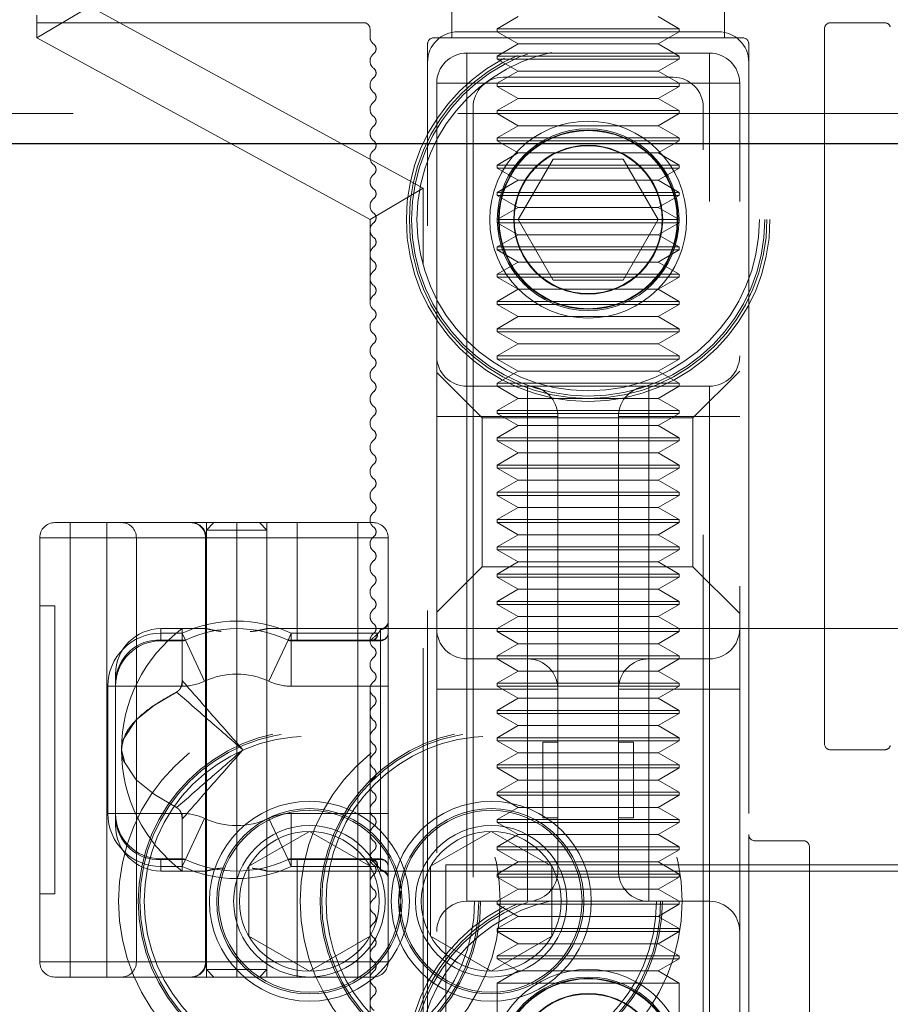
# Model space of a CAD drawing. Header units: millimetres. Extents: x 8 to 290, y 2 to 202.
# Tile 161 of 189: x 193.72 to 195.16, y 174.22 to 175.84. Entities that reach past the tile are written whole.
import ezdxf

# ---------------------------------------------------------------- set-up
doc = ezdxf.new("R2010")
doc.units = ezdxf.units.MM
doc.linetypes.add('HIDDEN', pattern=[1.905, 1.27, -0.635])

msp = doc.modelspace()

# ---------------------------------------------------------------- linework, layer by layer
at = {"color": 7, "linetype": 'HIDDEN', "lineweight": 18}
for p, q in [((194.43247, 176.01084), (194.43247, 175.81084)), ((194.88247, 175.81084), (194.88247, 176.01084)), ((193.74747, 175.81084), (193.83497, 175.86278)), ((194.38497, 175.56278), (193.83497, 175.86278)), ((193.74747, 175.83584), (193.74747, 175.84834)), ((194.54211, 175.84584), (194.50747, 175.82584)), ((194.80747, 175.82584), (194.77283, 175.84584)), ((193.74747, 175.83584), (193.74747, 175.81084)), ((194.28747, 175.83584), (193.74747, 175.83584)), ((194.29747, 175.81255), (194.29747, 175.82584)), ((194.80747, 175.82584), (194.50747, 175.82584)), ((194.50747, 175.82584), (194.50747, 175.82084)), ((194.80747, 175.82084), (194.80747, 175.82584)), ((195.04747, 175.82584), (195.04747, 174.64584)), ((195.14645, 175.83584), (195.05747, 175.83584)), ((193.74747, 175.81084), (194.29747, 175.51084)), ((194.40247, 175.81084), (194.91247, 175.81084)), ((194.44247, 175.82084), (194.50747, 175.82084)), ((194.80747, 175.82084), (194.50747, 175.82084)), ((194.50747, 175.82084), (194.54211, 175.80084)), ((194.77283, 175.80084), (194.80747, 175.82084)), ((194.80747, 175.82084), (194.87247, 175.82084)), ((194.39247, 173.59584), (194.39247, 175.80084)), ((194.54211, 175.80084), (194.50747, 175.78084)), ((194.77283, 175.80084), (194.54211, 175.80084)), ((194.80747, 175.78084), (194.77283, 175.80084)), ((194.92247, 175.80084), (194.92247, 174.49584)), ((194.85747, 175.78584), (194.45747, 175.78584)), ((194.45747, 175.78584), (194.45747, 175.73584)), ((194.45747, 175.73584), (194.45747, 175.78584)), ((194.80747, 175.78084), (194.50747, 175.78084)), ((194.50747, 175.78084), (194.50747, 175.77584)), ((194.80747, 175.77584), (194.80747, 175.78084)), ((194.85747, 175.73584), (194.85747, 175.78584)), ((194.85747, 175.78584), (194.85747, 175.73584)), ((194.80747, 175.77584), (194.50747, 175.77584)), ((194.50747, 175.77584), (194.54211, 175.75584)), ((194.77283, 175.75584), (194.80747, 175.77584)), ((194.54211, 175.75584), (194.50747, 175.73584)), ((194.79747, 175.74584), (194.51747, 175.74584)), ((194.77283, 175.75584), (194.54211, 175.75584)), ((194.80747, 175.73584), (194.77283, 175.75584)), ((194.45747, 175.73584), (194.40747, 175.73584)), ((194.40747, 175.73584), (194.40747, 173.63584)), ((194.40747, 175.73584), (194.45747, 175.73584)), ((194.45747, 175.73584), (194.45747, 173.63584)), ((194.85747, 175.73584), (194.45747, 175.73584)), ((194.80747, 175.73584), (194.50747, 175.73584)), ((194.50747, 175.73584), (194.50747, 175.73084)), ((194.80747, 175.73084), (194.50747, 175.73084)), ((194.50747, 175.73084), (194.54211, 175.71084)), ((194.77283, 175.71084), (194.80747, 175.73084)), ((194.80747, 175.73084), (194.80747, 175.73584)), ((194.85747, 173.63584), (194.85747, 175.73584)), ((194.90747, 175.73584), (194.85747, 175.73584)), ((194.85747, 175.73584), (194.90747, 175.73584)), ((194.90747, 173.63584), (194.90747, 175.73584)), ((194.46747, 175.69584), (194.46747, 173.72084)), ((194.54211, 175.71084), (194.50747, 175.69084)), ((194.77283, 175.71084), (194.54211, 175.71084)), ((194.80747, 175.69084), (194.77283, 175.71084)), ((194.84747, 173.72084), (194.84747, 175.69584)), ((237.62247, 175.68584), (189.62247, 175.68584)), ((194.80747, 175.69084), (194.50747, 175.69084)), ((194.50747, 175.69084), (194.50747, 175.68584)), ((194.50747, 175.68584), (194.54211, 175.66584)), ((194.77283, 175.66584), (194.80747, 175.68584)), ((194.80747, 175.68584), (194.80747, 175.69084)), ((194.54211, 175.66584), (194.50747, 175.64584)), ((194.77283, 175.66584), (194.54211, 175.66584)), ((194.80747, 175.64584), (194.77283, 175.66584)), ((237.62752, 175.63584), (189.62247, 175.63584)), ((192.07247, 175.63584), (236.82247, 175.63584)), ((194.80747, 175.64584), (194.50747, 175.64584)), ((194.50747, 175.64584), (194.50747, 175.64084)), ((194.80747, 175.64084), (194.50747, 175.64084)), ((194.50747, 175.64084), (194.54211, 175.62084)), ((194.77283, 175.62084), (194.80747, 175.64084)), ((194.80747, 175.64084), (194.80747, 175.64584)), ((194.54211, 175.62084), (194.50747, 175.60084)), ((194.77283, 175.62084), (194.54211, 175.62084)), ((194.80747, 175.60084), (194.77283, 175.62084)), ((194.80747, 175.60084), (194.50747, 175.60084)), ((194.50747, 175.60084), (194.50747, 175.59584)), ((194.542, 175.51084), (194.59973, 175.61084)), ((194.59973, 175.61084), (194.7152, 175.61084)), ((194.7152, 175.61084), (194.77294, 175.51084)), ((194.80747, 175.59584), (194.80747, 175.60084)), ((194.80747, 175.59584), (194.50747, 175.59584)), ((194.50747, 175.59584), (194.54211, 175.57584)), ((194.77283, 175.57584), (194.80747, 175.59584)), ((194.54211, 175.57584), (194.50747, 175.55584)), ((194.77283, 175.57584), (194.54211, 175.57584)), ((194.80747, 175.55584), (194.77283, 175.57584)), ((194.29747, 175.51084), (194.38497, 175.56278)), ((194.38497, 173.53334), (194.38497, 175.56278)), ((194.80747, 175.55584), (194.50747, 175.55584)), ((194.50747, 175.55584), (194.50747, 175.55084)), ((194.80747, 175.55084), (194.50747, 175.55084)), ((194.50747, 175.55084), (194.54211, 175.53084)), ((194.77283, 175.53084), (194.80747, 175.55084)), ((194.80747, 175.55084), (194.80747, 175.55584)), ((194.54211, 175.53084), (194.50747, 175.51084)), ((194.77283, 175.53084), (194.54211, 175.53084)), ((194.80747, 175.51084), (194.77283, 175.53084)), ((194.29747, 173.47084), (194.29747, 175.51084)), ((194.80747, 175.51084), (194.50747, 175.51084)), ((194.50747, 175.51084), (194.50747, 175.50584)), ((194.80747, 175.50584), (194.50747, 175.50584)), ((194.50747, 175.50584), (194.54211, 175.48584)), ((194.59973, 175.41084), (194.542, 175.51084)), ((194.77294, 175.51084), (194.7152, 175.41084)), ((194.77283, 175.48584), (194.80747, 175.50584)), ((194.80747, 175.50584), (194.80747, 175.51084)), ((194.54211, 175.48584), (194.50747, 175.46584)), ((194.77283, 175.48584), (194.54211, 175.48584)), ((194.80747, 175.46584), (194.77283, 175.48584)), ((194.80747, 175.46584), (194.50747, 175.46584)), ((194.50747, 175.46584), (194.50747, 175.46084)), ((194.80747, 175.46084), (194.50747, 175.46084)), ((194.50747, 175.46084), (194.54211, 175.44084)), ((194.77283, 175.44084), (194.80747, 175.46084)), ((194.80747, 175.46084), (194.80747, 175.46584)), ((194.54211, 175.44084), (194.50747, 175.42084)), ((194.77283, 175.44084), (194.54211, 175.44084)), ((194.80747, 175.42084), (194.77283, 175.44084)), ((194.80747, 175.42084), (194.50747, 175.42084)), ((194.50747, 175.42084), (194.50747, 175.41584)), ((194.80747, 175.41584), (194.80747, 175.42084)), ((194.80747, 175.41584), (194.50747, 175.41584)), ((194.50747, 175.41584), (194.54211, 175.39584)), ((194.7152, 175.41084), (194.59973, 175.41084)), ((194.77283, 175.39584), (194.80747, 175.41584)), ((194.54211, 175.39584), (194.50747, 175.37584)), ((194.77283, 175.39584), (194.54211, 175.39584)), ((194.80747, 175.37584), (194.77283, 175.39584)), ((194.80747, 175.37584), (194.50747, 175.37584)), ((194.50747, 175.37584), (194.50747, 175.37084)), ((194.80747, 175.37084), (194.50747, 175.37084)), ((194.50747, 175.37084), (194.54211, 175.35084)), ((194.77283, 175.35084), (194.80747, 175.37084)), ((194.80747, 175.37084), (194.80747, 175.37584)), ((194.54211, 175.35084), (194.50747, 175.33084)), ((194.77283, 175.35084), (194.54211, 175.35084)), ((194.80747, 175.33084), (194.77283, 175.35084)), ((194.80747, 175.33084), (194.50747, 175.33084)), ((194.50747, 175.33084), (194.50747, 175.32584)), ((194.80747, 175.32584), (194.50747, 175.32584)), ((194.50747, 175.32584), (194.54211, 175.30584)), ((194.77283, 175.30584), (194.80747, 175.32584)), ((194.80747, 175.32584), (194.80747, 175.33084)), ((194.54211, 175.30584), (194.50747, 175.28584)), ((194.77283, 175.30584), (194.54211, 175.30584)), ((194.80747, 175.28584), (194.77283, 175.30584)), ((194.80747, 175.28584), (194.50747, 175.28584)), ((194.50747, 175.28584), (194.50747, 175.28084)), ((194.80747, 175.28084), (194.50747, 175.28084)), ((194.50747, 175.28084), (194.54211, 175.26084)), ((194.77283, 175.26084), (194.80747, 175.28084)), ((194.80747, 175.28084), (194.80747, 175.28584)), ((194.48247, 175.18376), (194.40747, 175.25876)), ((194.54211, 175.26084), (194.50747, 175.24084)), ((194.77283, 175.26084), (194.54211, 175.26084)), ((194.80747, 175.24084), (194.77283, 175.26084)), ((194.90747, 175.26084), (194.83039, 175.18376)), ((194.80747, 175.24084), (194.50747, 175.24084)), ((194.50747, 175.24084), (194.50747, 175.23584)), ((194.80747, 175.23584), (194.80747, 175.24084)), ((194.45747, 175.23584), (194.45747, 174.83584)), ((194.45747, 175.23584), (194.55747, 175.23584)), ((194.45747, 175.23584), (194.45747, 175.18584)), ((194.50747, 175.23584), (194.54211, 175.21584)), ((194.75747, 175.23584), (194.55747, 175.23584)), ((194.55747, 175.23584), (194.55747, 174.83584)), ((194.55747, 175.18584), (194.55747, 175.23584)), ((194.85747, 175.23584), (194.75747, 175.23584)), ((194.75747, 175.18584), (194.75747, 175.23584)), ((194.75747, 175.23584), (194.75747, 175.18584)), ((194.77283, 175.21584), (194.80747, 175.23584)), ((194.85747, 175.23584), (194.85747, 175.18584)), ((194.85747, 175.18584), (194.85747, 175.23584)), ((194.54211, 175.21584), (194.50747, 175.19584)), ((194.77283, 175.21584), (194.54211, 175.21584)), ((194.80747, 175.19584), (194.77283, 175.21584)), ((194.80747, 175.19584), (194.50747, 175.19584)), ((194.50747, 175.19584), (194.50747, 175.19084)), ((194.80747, 175.19084), (194.80747, 175.19584)), ((194.40747, 175.18584), (194.45747, 175.18584)), ((194.55747, 175.18584), (194.45747, 175.18584)), ((194.45747, 174.83584), (194.45747, 175.18584)), ((194.48247, 175.18376), (194.48247, 174.93791)), ((194.83039, 175.18376), (194.48247, 175.18376)), ((194.80747, 175.19084), (194.50747, 175.19084)), ((194.50747, 175.19084), (194.54211, 175.17084)), ((194.60747, 175.18584), (194.55747, 175.18584)), ((194.55747, 174.83584), (194.55747, 175.18584)), ((194.60747, 175.18584), (194.60747, 174.83584)), ((194.70747, 175.18584), (194.75747, 175.18584)), ((194.70747, 174.83584), (194.70747, 175.18584)), ((194.75747, 175.18584), (194.70747, 175.18584)), ((194.75747, 175.18584), (194.85747, 175.18584)), ((194.75747, 174.83584), (194.75747, 175.18584)), ((194.77283, 175.17084), (194.80747, 175.19084)), ((194.83039, 175.06084), (194.83039, 175.18376)), ((194.90747, 175.18584), (194.85747, 175.18584)), ((194.85747, 174.83584), (194.85747, 175.18584)), ((194.90747, 175.18584), (194.85747, 175.18584)), ((194.54211, 175.17084), (194.50747, 175.15084)), ((194.77283, 175.17084), (194.54211, 175.17084)), ((194.80747, 175.15084), (194.77283, 175.17084)), ((194.80747, 175.15084), (194.50747, 175.15084)), ((194.50747, 175.15084), (194.50747, 175.14584)), ((194.80747, 175.14584), (194.50747, 175.14584)), ((194.50747, 175.14584), (194.54211, 175.12584)), ((194.77283, 175.12584), (194.80747, 175.14584)), ((194.80747, 175.14584), (194.80747, 175.15084)), ((194.54211, 175.12584), (194.50747, 175.10584)), ((194.77283, 175.12584), (194.54211, 175.12584)), ((194.80747, 175.10584), (194.77283, 175.12584)), ((194.80747, 175.10584), (194.50747, 175.10584)), ((194.50747, 175.10584), (194.50747, 175.10084)), ((194.80747, 175.10084), (194.50747, 175.10084)), ((194.50747, 175.10084), (194.54211, 175.08084)), ((194.77283, 175.08084), (194.80747, 175.10084)), ((194.80747, 175.10084), (194.80747, 175.10584)), ((194.54211, 175.08084), (194.50747, 175.06084)), ((194.77283, 175.08084), (194.54211, 175.08084)), ((194.80747, 175.06084), (194.77283, 175.08084)), ((194.80747, 175.06084), (194.50747, 175.06084)), ((194.50747, 175.06084), (194.50747, 175.05584)), ((194.80747, 175.05584), (194.50747, 175.05584)), ((194.50747, 175.05584), (194.54211, 175.03584)), ((194.77283, 175.03584), (194.80747, 175.05584)), ((194.80747, 175.05584), (194.80747, 175.06084)), ((194.83039, 174.93791), (194.83039, 175.06084)), ((194.54211, 175.03584), (194.50747, 175.01584)), ((194.77283, 175.03584), (194.54211, 175.03584)), ((194.80747, 175.01584), (194.77283, 175.03584)), ((194.80747, 175.01584), (194.50747, 175.01584)), ((194.50747, 175.01584), (194.50747, 175.01084)), ((194.80747, 175.01084), (194.80747, 175.01584)), ((193.80247, 175.01084), (193.77747, 175.01084)), ((193.80247, 175.01084), (193.86343, 175.01084)), ((193.80247, 174.98584), (193.80247, 175.01084)), ((193.80247, 175.01084), (193.80247, 174.98584)), ((193.86343, 175.01084), (193.88768, 175.01084)), ((193.86343, 174.98584), (193.86343, 175.01084)), ((193.88768, 175.01084), (194.00172, 175.01084)), ((194.00172, 175.01084), (194.00247, 175.01084)), ((194.00247, 175.01084), (194.07747, 175.01084)), ((194.03997, 175.01084), (194.02747, 174.99834)), ((194.02747, 175.01084), (194.02747, 174.98584)), ((194.02747, 174.99834), (194.12747, 174.99834)), ((194.02747, 174.99834), (194.02747, 174.98584)), ((194.07747, 175.01084), (194.07747, 174.98584)), ((194.07747, 175.01084), (194.27747, 175.01084)), ((194.12747, 174.99834), (194.11497, 175.01084)), ((194.12747, 174.83569), (194.12747, 175.01084)), ((194.12747, 174.27334), (194.12747, 174.99834)), ((194.17747, 175.01084), (194.17747, 174.98584)), ((194.27747, 174.98584), (194.27747, 175.01084)), ((194.30247, 175.01084), (194.27747, 175.01084)), ((194.80747, 175.01084), (194.50747, 175.01084)), ((194.50747, 175.01084), (194.54211, 174.99084)), ((194.77283, 174.99084), (194.80747, 175.01084)), ((193.80247, 174.98584), (193.75247, 174.98584)), ((193.75247, 174.28584), (193.75247, 174.98584)), ((193.75247, 174.98584), (193.80247, 174.98584)), ((193.86343, 174.98584), (193.80247, 174.98584)), ((193.80247, 174.28584), (193.80247, 174.98584)), ((193.80247, 174.98584), (194.17747, 174.98584)), ((193.91194, 174.98584), (193.86343, 174.98584)), ((193.86343, 174.28584), (193.86343, 174.98584)), ((193.91194, 174.28584), (193.91194, 174.98584)), ((193.91194, 174.98584), (194.02597, 174.98584)), ((194.02597, 174.28584), (194.02597, 174.98584)), ((194.02747, 174.98584), (194.02597, 174.98584)), ((194.02747, 174.98584), (194.02747, 174.28584)), ((194.07747, 174.98584), (194.02747, 174.98584)), ((194.07747, 174.98584), (194.07747, 174.28584)), ((194.07747, 174.98584), (194.27747, 174.98584)), ((194.17747, 174.98584), (194.32747, 174.98584)), ((194.17747, 174.98584), (194.17747, 174.82834)), ((194.27747, 174.28584), (194.27747, 174.98584)), ((194.27747, 174.98584), (194.32747, 174.98584)), ((194.32747, 174.98584), (194.32747, 174.28584)), ((194.54211, 174.99084), (194.50747, 174.97084)), ((194.77283, 174.99084), (194.54211, 174.99084)), ((194.80747, 174.97084), (194.77283, 174.99084)), ((194.80747, 174.97084), (194.50747, 174.97084)), ((194.50747, 174.97084), (194.50747, 174.96584)), ((194.80747, 174.96584), (194.50747, 174.96584)), ((194.50747, 174.96584), (194.54211, 174.94584)), ((194.77283, 174.94584), (194.80747, 174.96584)), ((194.80747, 174.96584), (194.80747, 174.97084)), ((194.40747, 174.86291), (194.48247, 174.93791)), ((194.48247, 174.93791), (194.83039, 174.93791)), ((194.54211, 174.94584), (194.50747, 174.92584)), ((194.77283, 174.94584), (194.54211, 174.94584)), ((194.80747, 174.92584), (194.77283, 174.94584)), ((194.83039, 174.93791), (194.90747, 174.86084)), ((194.80747, 174.92584), (194.50747, 174.92584)), ((194.50747, 174.92584), (194.50747, 174.92084)), ((194.80747, 174.92084), (194.50747, 174.92084)), ((194.50747, 174.92084), (194.54211, 174.90084)), ((194.77283, 174.90084), (194.80747, 174.92084)), ((194.80747, 174.92084), (194.80747, 174.92584)), ((194.54211, 174.90084), (194.50747, 174.88084)), ((194.77283, 174.90084), (194.54211, 174.90084)), ((194.80747, 174.88084), (194.77283, 174.90084)), ((193.75247, 174.87334), (193.77747, 174.87334)), ((193.77747, 174.39834), (193.77747, 174.87334)), ((194.80747, 174.88084), (194.50747, 174.88084)), ((194.50747, 174.88084), (194.50747, 174.87584)), ((194.80747, 174.87584), (194.50747, 174.87584)), ((194.50747, 174.87584), (194.54211, 174.85584)), ((194.77283, 174.85584), (194.80747, 174.87584)), ((194.80747, 174.87584), (194.80747, 174.88084)), ((194.54211, 174.85584), (194.50747, 174.83584)), ((194.77283, 174.85584), (194.54211, 174.85584)), ((194.80747, 174.83584), (194.77283, 174.85584)), ((193.95247, 174.81701), (193.95247, 174.83584)), ((194.02808, 174.83584), (193.95247, 174.83584)), ((193.98747, 174.83584), (193.98747, 174.75012)), ((194.02747, 174.83584), (193.98747, 174.83584)), ((194.50747, 174.83584), (194.1268, 174.83584)), ((194.31497, 174.83584), (194.12685, 174.83584)), ((194.12747, 174.43584), (194.12747, 174.83584)), ((194.31497, 174.81701), (194.31497, 174.83579)), ((194.45747, 174.83584), (194.40747, 174.83584)), ((194.40747, 174.83584), (194.45747, 174.83584)), ((194.55747, 174.83584), (194.45747, 174.83584)), ((194.45747, 174.83584), (194.45747, 174.78584)), ((194.45747, 174.78584), (194.45747, 174.83584)), ((194.80747, 174.83584), (194.50747, 174.83584)), ((194.50747, 174.83584), (194.50747, 174.83084)), ((194.55747, 174.83584), (194.60747, 174.83584)), ((194.55747, 174.78584), (194.55747, 174.83584)), ((194.60747, 174.83584), (194.55747, 174.83584)), ((194.55747, 174.83584), (194.55747, 174.78584)), ((194.60747, 174.73584), (194.60747, 174.83584)), ((194.70747, 174.83584), (194.75747, 174.83584)), ((194.70747, 174.83584), (194.70747, 174.73584)), ((194.75747, 174.83584), (194.70747, 174.83584)), ((194.85747, 174.83584), (194.75747, 174.83584)), ((194.75747, 174.83584), (194.75747, 174.78584)), ((194.75747, 174.78584), (194.75747, 174.83584)), ((194.80747, 174.83084), (194.80747, 174.83584)), ((195.20597, 174.83584), (194.80747, 174.83584)), ((194.90747, 174.83584), (194.85747, 174.83584)), ((194.85747, 174.78584), (194.85747, 174.83584)), ((194.85747, 174.83584), (194.90747, 174.83584)), ((194.85747, 174.83584), (194.85747, 174.78584)), ((193.98747, 174.82834), (193.95247, 174.82834)), ((193.95247, 174.82834), (193.95247, 174.81584)), ((193.99276, 174.81701), (193.98747, 174.82834)), ((194.16747, 174.82834), (194.16217, 174.81701)), ((194.17747, 174.82834), (194.16747, 174.82834)), ((194.16747, 174.81584), (194.16747, 174.82834)), ((194.30965, 174.82834), (194.17747, 174.82834)), ((194.17747, 174.82834), (194.17747, 174.81584)), ((194.80747, 174.83084), (194.50747, 174.83084)), ((194.50747, 174.83084), (194.54211, 174.81084)), ((194.77283, 174.81084), (194.80747, 174.83084)), ((193.99276, 174.81701), (193.95247, 174.81701)), ((193.95247, 174.81701), (193.95247, 174.81584)), ((193.95247, 174.81584), (193.95247, 174.81701)), ((193.95247, 174.81584), (193.98747, 174.81584)), ((193.98747, 174.81584), (193.98747, 174.74084)), ((194.02453, 174.74907), (193.99276, 174.81701)), ((194.16217, 174.81701), (194.13041, 174.74907)), ((194.31497, 174.81701), (194.16217, 174.81701)), ((194.16217, 174.81701), (194.29863, 174.81701)), ((194.31497, 174.81584), (194.16747, 174.81584)), ((194.16747, 174.74084), (194.16747, 174.81584)), ((194.29863, 174.81584), (194.29863, 174.81701)), ((194.31497, 174.81584), (194.31497, 174.81701)), ((194.31497, 174.74084), (194.31497, 174.81584)), ((194.54211, 174.81084), (194.50747, 174.79084)), ((194.77283, 174.81084), (194.54211, 174.81084)), ((194.80747, 174.79084), (194.77283, 174.81084)), ((194.45747, 174.73584), (194.45747, 174.78584)), ((194.55747, 174.78584), (194.45747, 174.78584)), ((194.45747, 174.78584), (194.45747, 174.73584)), ((194.80747, 174.79084), (194.50747, 174.79084)), ((194.50747, 174.79084), (194.50747, 174.78584)), ((194.50747, 174.78584), (194.54211, 174.76584)), ((194.75747, 174.78584), (194.55747, 174.78584)), ((194.55747, 174.78584), (194.55747, 174.73584)), ((194.55747, 174.73584), (194.55747, 174.78584)), ((194.85747, 174.78584), (194.75747, 174.78584)), ((194.75747, 174.73584), (194.75747, 174.78584)), ((194.75747, 174.78584), (194.75747, 174.73584)), ((194.77283, 174.76584), (194.80747, 174.78584)), ((194.80747, 174.78584), (194.80747, 174.79084)), ((194.85747, 174.78584), (194.85747, 174.73584)), ((194.85747, 174.73584), (194.85747, 174.78584)), ((193.87747, 174.76084), (193.87747, 174.74907)), ((194.54211, 174.76584), (194.50747, 174.74584)), ((194.77283, 174.76584), (194.54211, 174.76584)), ((194.80747, 174.74584), (194.77283, 174.76584)), ((193.86497, 174.74084), (193.87747, 174.74084)), ((193.86497, 174.74084), (193.86497, 174.53084)), ((193.87747, 174.74084), (193.87747, 174.74907)), ((193.87747, 174.74084), (193.98747, 174.74084)), ((193.87747, 174.74084), (193.87747, 174.53084)), ((194.16747, 174.74084), (194.31497, 174.74084)), ((194.32747, 174.74084), (194.31497, 174.74084)), ((194.31497, 174.53084), (194.31497, 174.74084)), ((194.80747, 174.74584), (194.50747, 174.74584)), ((194.50747, 174.74584), (194.50747, 174.74084)), ((194.80747, 174.74084), (194.50747, 174.74084)), ((194.50747, 174.74084), (194.54211, 174.72084)), ((194.77283, 174.72084), (194.80747, 174.74084)), ((194.80747, 174.74084), (194.80747, 174.74584)), ((194.40747, 174.73584), (194.45747, 174.73584)), ((194.40747, 174.73584), (194.45747, 174.73584)), ((194.45747, 174.73584), (194.45747, 174.43584)), ((194.45747, 174.73584), (194.55747, 174.73584)), ((194.54211, 174.72084), (194.50747, 174.70084)), ((194.77283, 174.72084), (194.54211, 174.72084)), ((194.55747, 174.73584), (194.60747, 174.73584)), ((194.55747, 174.73584), (194.55747, 174.43584)), ((194.60747, 174.73584), (194.55747, 174.73584)), ((194.60747, 174.73584), (194.60747, 174.43584)), ((194.70747, 174.43584), (194.70747, 174.73584)), ((194.70747, 174.73584), (194.75747, 174.73584)), ((194.75747, 174.73584), (194.70747, 174.73584)), ((194.75747, 174.73584), (194.85747, 174.73584)), ((194.75747, 174.43584), (194.75747, 174.73584)), ((194.80747, 174.70084), (194.77283, 174.72084)), ((194.90747, 174.73584), (194.85747, 174.73584)), ((194.85747, 174.43584), (194.85747, 174.73584)), ((194.90747, 174.73584), (194.85747, 174.73584)), ((194.80747, 174.70084), (194.50747, 174.70084)), ((194.50747, 174.70084), (194.50747, 174.69584)), ((194.80747, 174.69584), (194.50747, 174.69584)), ((194.50747, 174.69584), (194.54211, 174.67584)), ((194.77283, 174.67584), (194.80747, 174.69584)), ((194.80747, 174.69584), (194.80747, 174.70084)), ((194.54211, 174.67584), (194.50747, 174.65584)), ((194.77283, 174.67584), (194.54211, 174.67584)), ((194.80747, 174.65584), (194.77283, 174.67584)), ((194.80747, 174.65584), (194.50747, 174.65584)), ((194.50747, 174.65584), (194.50747, 174.65084)), ((194.80747, 174.65084), (194.80747, 174.65584)), ((194.80747, 174.65084), (194.50747, 174.65084)), ((194.50747, 174.65084), (194.54211, 174.63084)), ((194.58247, 174.64834), (194.58247, 174.52334)), ((194.60747, 174.64834), (194.58247, 174.64834)), ((194.73247, 174.64834), (194.70747, 174.64834)), ((194.73247, 174.52334), (194.73247, 174.64834)), ((194.77283, 174.63084), (194.80747, 174.65084)), ((193.88747, 174.63584), (193.89289, 174.61502)), ((194.54211, 174.63084), (194.50747, 174.61084)), ((194.77283, 174.63084), (194.54211, 174.63084)), ((194.80747, 174.61084), (194.77283, 174.63084)), ((195.05747, 174.63584), (195.14645, 174.63584)), ((194.80747, 174.61084), (194.50747, 174.61084)), ((194.50747, 174.61084), (194.50747, 174.60584)), ((194.80747, 174.60584), (194.80747, 174.61084)), ((194.80747, 174.60584), (194.50747, 174.60584)), ((194.50747, 174.60584), (194.54211, 174.58584)), ((194.77283, 174.58584), (194.80747, 174.60584)), ((194.54211, 174.58584), (194.50747, 174.56584)), ((194.77283, 174.58584), (194.54211, 174.58584)), ((194.80747, 174.56584), (194.77283, 174.58584)), ((194.80747, 174.56584), (194.50747, 174.56584)), ((194.50747, 174.56584), (194.50747, 174.56084)), ((194.80747, 174.56084), (194.50747, 174.56084)), ((194.50747, 174.56084), (194.54211, 174.54084)), ((194.77283, 174.54084), (194.80747, 174.56084)), ((194.80747, 174.56084), (194.80747, 174.56584)), ((193.86497, 174.53084), (193.87747, 174.53084)), ((193.98747, 174.53084), (193.87747, 174.53084)), ((193.87747, 174.5226), (193.87747, 174.53084)), ((193.98747, 174.53084), (193.98747, 174.45584)), ((194.31497, 174.53084), (194.16747, 174.53084)), ((194.16747, 174.45584), (194.16747, 174.53084)), ((194.32747, 174.53084), (194.31497, 174.53084)), ((194.31497, 174.45584), (194.31497, 174.53084)), ((194.54211, 174.54084), (194.50747, 174.52084)), ((194.77283, 174.54084), (194.54211, 174.54084)), ((194.80747, 174.52084), (194.77283, 174.54084)), ((193.87747, 174.5226), (193.87747, 174.51084)), ((193.98747, 174.43584), (193.98747, 174.52155)), ((193.99276, 174.45466), (194.02453, 174.5226)), ((194.13041, 174.5226), (194.16217, 174.45466)), ((194.80747, 174.52084), (194.50747, 174.52084)), ((194.50747, 174.52084), (194.50747, 174.51584)), ((194.80747, 174.51584), (194.50747, 174.51584)), ((194.50747, 174.51584), (194.54211, 174.49584)), ((194.58247, 174.52334), (194.60747, 174.52334)), ((194.70747, 174.52334), (194.73247, 174.52334)), ((194.77283, 174.49584), (194.80747, 174.51584)), ((194.80747, 174.51584), (194.80747, 174.52084)), ((194.19747, 174.50131), (194.09747, 174.44357)), ((194.29747, 174.44357), (194.19747, 174.50131)), ((194.39747, 174.44357), (194.49747, 174.50131)), ((194.49747, 174.50131), (194.59747, 174.44357)), ((194.54211, 174.49584), (194.50747, 174.47584)), ((194.77283, 174.49584), (194.54211, 174.49584)), ((194.80747, 174.47584), (194.77283, 174.49584)), ((194.92247, 174.49584), (194.92247, 173.72584)), ((194.93247, 174.48584), (195.01247, 174.48584)), ((194.80747, 174.47584), (194.50747, 174.47584)), ((194.50747, 174.47584), (194.50747, 174.47084)), ((194.80747, 174.47084), (194.50747, 174.47084)), ((194.50747, 174.47084), (194.54211, 174.45084)), ((194.77283, 174.45084), (194.80747, 174.47084)), ((194.80747, 174.47084), (194.80747, 174.47584)), ((195.02247, 174.47584), (195.02247, 173.74584)), ((193.95247, 174.45584), (193.98747, 174.45584)), ((193.95247, 174.45584), (193.95247, 174.45466)), ((193.95247, 174.45584), (193.95247, 174.45466)), ((193.95247, 174.44334), (193.95247, 174.45584)), ((193.95247, 174.45466), (193.99276, 174.45466)), ((193.95247, 174.45466), (193.95247, 174.43584)), ((193.98747, 174.44334), (193.99276, 174.45466)), ((194.16217, 174.45466), (194.31497, 174.45466)), ((194.29863, 174.45466), (194.16217, 174.45466)), ((194.16217, 174.45466), (194.16747, 174.44334)), ((194.31497, 174.45584), (194.16747, 174.45584)), ((194.16747, 174.44334), (194.16747, 174.45584)), ((194.17747, 174.45584), (194.17747, 174.44334)), ((194.29863, 174.45466), (194.29863, 174.45584)), ((194.31497, 174.45466), (194.31497, 174.45584)), ((194.31497, 174.45466), (194.31497, 174.43588)), ((194.42247, 174.44584), (195.28622, 174.44584)), ((194.42247, 173.94584), (194.42247, 174.44584)), ((194.54211, 174.45084), (194.50747, 174.43084)), ((194.77283, 174.45084), (194.54211, 174.45084)), ((194.80747, 174.43084), (194.77283, 174.45084)), ((193.95247, 174.44334), (193.98747, 174.44334)), ((193.95247, 174.43584), (194.02808, 174.43584)), ((193.98747, 174.43584), (194.02747, 174.43584)), ((194.09747, 174.44357), (194.09747, 174.3281)), ((194.12685, 174.43584), (194.31497, 174.43584)), ((194.12688, 174.43584), (195.20597, 174.43584)), ((194.12747, 174.26084), (194.12747, 174.43599)), ((194.16747, 174.44334), (194.17747, 174.44334)), ((194.17747, 174.44334), (194.30965, 174.44334)), ((194.17747, 174.44334), (194.17747, 174.28584)), ((194.30965, 174.44334), (194.3192, 174.43492)), ((194.39747, 174.3281), (194.39747, 174.44357)), ((194.40747, 174.43584), (194.45747, 174.43584)), ((194.40747, 174.43584), (194.45747, 174.43584)), ((194.45747, 174.38584), (194.45747, 174.43584)), ((194.55747, 174.43584), (194.45747, 174.43584)), ((194.45747, 174.43584), (194.45747, 174.38584)), ((194.80747, 174.43084), (194.50747, 174.43084)), ((194.50747, 174.43084), (194.50747, 174.42584)), ((194.60747, 174.43584), (194.55747, 174.43584)), ((194.55747, 174.43584), (194.55747, 174.38584)), ((194.55747, 174.43584), (194.60747, 174.43584)), ((194.55747, 174.38584), (194.55747, 174.43584)), ((194.59747, 174.44357), (194.59747, 174.3281)), ((194.75747, 174.43584), (194.70747, 174.43584)), ((194.70747, 174.43584), (194.75747, 174.43584)), ((194.75747, 174.38584), (194.75747, 174.43584)), ((194.85747, 174.43584), (194.75747, 174.43584)), ((194.75747, 174.43584), (194.75747, 174.38584)), ((194.80747, 174.42584), (194.80747, 174.43084)), ((194.90747, 174.43584), (194.85747, 174.43584)), ((194.85747, 174.43584), (194.85747, 174.38584)), ((194.85747, 174.38584), (194.85747, 174.43584)), ((194.90747, 174.43584), (194.85747, 174.43584)), ((194.80747, 174.42584), (194.50747, 174.42584)), ((194.50747, 174.42584), (194.54211, 174.40584)), ((194.77283, 174.40584), (194.80747, 174.42584)), ((193.75247, 174.39834), (193.77747, 174.39834)), ((194.54211, 174.40584), (194.50747, 174.38584)), ((194.77283, 174.40584), (194.54211, 174.40584)), ((194.80747, 174.38584), (194.77283, 174.40584)), ((194.45747, 174.38584), (194.55747, 174.38584)), ((194.50747, 174.38584), (194.50747, 174.38084)), ((194.80747, 174.38084), (194.50747, 174.38084)), ((194.50747, 174.38084), (194.54211, 174.36084)), ((194.75747, 174.38584), (194.55747, 174.38584)), ((194.75747, 174.38584), (194.85747, 174.38584)), ((194.77283, 174.36084), (194.80747, 174.38084)), ((194.80747, 174.38084), (194.80747, 174.38584)), ((194.54211, 174.36084), (194.50747, 174.34084)), ((194.77283, 174.36084), (194.54211, 174.36084)), ((194.80747, 174.34084), (194.77283, 174.36084)), ((194.80747, 174.34084), (194.50747, 174.34084)), ((194.50747, 174.34084), (194.50747, 174.33584)), ((194.80747, 174.33584), (194.50747, 174.33584)), ((194.50747, 174.33584), (194.54211, 174.31584)), ((194.77283, 174.31584), (194.80747, 174.33584)), ((194.80747, 174.33584), (194.80747, 174.34084)), ((194.09747, 174.3281), (194.19747, 174.27037)), ((194.19747, 174.27037), (194.29747, 174.3281)), ((194.49747, 174.27037), (194.39747, 174.3281)), ((194.59747, 174.3281), (194.49747, 174.27037)), ((194.54211, 174.31584), (194.50747, 174.29584)), ((194.77283, 174.31584), (194.54211, 174.31584)), ((194.80747, 174.29584), (194.77283, 174.31584)), ((193.75247, 174.28584), (193.80247, 174.28584)), ((193.80247, 174.28584), (193.75247, 174.28584)), ((193.80247, 174.28584), (193.86343, 174.28584)), ((193.80247, 174.26084), (193.80247, 174.28584)), ((193.80247, 174.28584), (193.80247, 174.26084)), ((194.17747, 174.28584), (193.80247, 174.28584)), ((193.86343, 174.28584), (193.91194, 174.28584)), ((193.86343, 174.26084), (193.86343, 174.28584)), ((194.02597, 174.28584), (193.91194, 174.28584)), ((194.02597, 174.28584), (194.02747, 174.28584)), ((194.02747, 174.28584), (194.07747, 174.28584)), ((194.02747, 174.28584), (194.02747, 174.27334)), ((194.02747, 174.28584), (194.02747, 174.26084)), ((194.07747, 174.26084), (194.07747, 174.28584)), ((194.27747, 174.28584), (194.07747, 174.28584)), ((194.17747, 174.28584), (194.32747, 174.28584)), ((194.17747, 174.26084), (194.17747, 174.28584)), ((194.32747, 174.28584), (194.27747, 174.28584)), ((194.27747, 174.26084), (194.27747, 174.28584)), ((194.80747, 174.29584), (194.50747, 174.29584)), ((194.50747, 174.29584), (194.50747, 174.29084)), ((194.80747, 174.29084), (194.50747, 174.29084)), ((194.50747, 174.29084), (194.54211, 174.27084)), ((194.77283, 174.27084), (194.80747, 174.29084)), ((194.80747, 174.29084), (194.80747, 174.29584)), ((194.02747, 174.27334), (194.12747, 174.27334)), ((194.02747, 174.27334), (194.03997, 174.26084)), ((194.11497, 174.26084), (194.12747, 174.27334)), ((194.54211, 174.27084), (194.50747, 174.25084)), ((194.77283, 174.27084), (194.54211, 174.27084)), ((194.80747, 174.25084), (194.77283, 174.27084)), ((193.77747, 174.26084), (193.80247, 174.26084)), ((193.86343, 174.26084), (193.80247, 174.26084)), ((193.88768, 174.26084), (193.86343, 174.26084)), ((194.00172, 174.26084), (193.88768, 174.26084)), ((194.00247, 174.26084), (194.00172, 174.26084)), ((194.07747, 174.26084), (194.00247, 174.26084)), ((194.27747, 174.26084), (194.07747, 174.26084)), ((194.27747, 174.26084), (194.30247, 174.26084)), ((194.80747, 174.25084), (194.50747, 174.25084)), ((194.50747, 174.25084), (194.50747, 173.51084)), ((194.80747, 173.51084), (194.80747, 174.25084))]:
    msp.add_line(p, q, dxfattribs=at)
at = {"color": 7, "linetype": 'Continuous', "lineweight": 25}
msp.add_line((237.87247, 175.63584), (189.77247, 175.63584), dxfattribs=at)
at = {"color": 7, "linetype": 'HIDDEN', "lineweight": 18, "flags": 128}
for points in [[(193.88747, 174.63584), (193.88815, 174.6441), (193.889, 174.64824), (193.88903, 174.64837), (193.88904, 174.64843), (193.88904, 174.64843), (193.88904, 174.64844), (193.88904, 174.64844), (193.88923, 174.64917), (193.89034, 174.65282), (193.91175, 174.68512), (193.94209, 174.70975), (193.97845, 174.73122)], [(193.97845, 174.54045), (193.94208, 174.56193), (193.91173, 174.58657), (193.89034, 174.61885), (193.88923, 174.62251), (193.88904, 174.62324), (193.88904, 174.62324), (193.88904, 174.62324), (193.88904, 174.62324), (193.88903, 174.62331), (193.889, 174.62344), (193.88815, 174.62758), (193.88747, 174.63584)]]:
    msp.add_lwpolyline(points, dxfattribs=at)
at = {"color": 7, "linetype": 'HIDDEN', "lineweight": 18}
for centre, radius in [((194.65747, 175.51084), 0.3), ((194.65747, 175.51084), 0.295), ((194.65747, 175.51084), 0.29134), ((194.65747, 175.51084), 0.2825), ((194.65747, 175.51084), 0.1625), ((194.65747, 175.51084), 0.15), ((194.65747, 175.51084), 0.14792), ((194.65747, 175.51084), 0.147), ((194.65747, 175.51084), 0.12293), ((194.65747, 175.51084), 0.122), ((194.19747, 174.38584), 0.315), ((194.49747, 174.38584), 0.315), ((194.19747, 174.38584), 0.2825), ((194.19747, 174.38584), 0.27957), ((194.19747, 174.38584), 0.2725), ((194.49747, 174.38584), 0.2825), ((194.49747, 174.38584), 0.27957), ((194.49747, 174.38584), 0.2725), ((194.19747, 174.38584), 0.165), ((194.49747, 174.38584), 0.165), ((194.19747, 174.38584), 0.15293), ((194.19747, 174.38584), 0.15), ((194.49747, 174.38584), 0.15293), ((194.49747, 174.38584), 0.15), ((194.19747, 174.38584), 0.125), ((194.49747, 174.38584), 0.125), ((194.19747, 174.38584), 0.11536), ((194.49747, 174.38584), 0.11536), ((194.65747, 174.11084), 0.3), ((194.65747, 174.11084), 0.295), ((194.65747, 174.11084), 0.29134), ((194.65747, 174.11084), 0.2825), ((194.65747, 174.11084), 0.1625), ((194.65747, 174.11084), 0.15), ((194.65747, 174.11084), 0.14792), ((194.65747, 174.11084), 0.147), ((194.65747, 174.11084), 0.12293), ((194.65747, 174.11084), 0.122)]:
    msp.add_circle(centre, radius, dxfattribs=at)
for centre, radius, start, end in [((194.28747, 175.82584), 0.01, 0, 90), ((195.05747, 175.82584), 0.01, 90, 180), ((195.14645, 175.82584), 0.01, 17.35226, 90), ((194.31247, 175.81255), 0.015, 180, 237.41189), ((194.44247, 175.77084), 0.05, 90, 180), ((194.40247, 175.80084), 0.01, 90, 180), ((194.87247, 175.77084), 0.05, 360, 90), ((194.91247, 175.80084), 0.01, 0, 90), ((194.29748, 175.79268), 0.01, 306.83641, 46.2957), ((194.31247, 175.77267), 0.015, 126.83641, 237.41189), ((194.45747, 175.73584), 0.05, 90, 180), ((194.85747, 175.73584), 0.05, 0, 90), ((194.29747, 175.75284), 0.00998, 306.89775, 46.1138), ((194.31247, 175.73286), 0.015, 126.89775, 180.05231), ((194.51747, 175.69584), 0.05, 90, 180), ((194.79747, 175.69584), 0.05, 0, 90), ((194.31247, 175.73283), 0.015, 179.94771, 237.41189), ((194.29747, 175.71296), 0.01001, 306.84478, 46.28314), ((194.31247, 175.69294), 0.015, 126.84478, 237.41189), ((194.29747, 175.6731), 0.00999, 306.89256, 46.13041), ((194.31247, 175.65312), 0.015, 126.89256, 237.41189), ((194.29747, 175.63324), 0.01001, 306.84944, 46.26825), ((194.31247, 175.61323), 0.015, 126.84944, 237.41189), ((194.29747, 175.59339), 0.00999, 306.88835, 46.14392), ((194.31247, 175.5734), 0.015, 126.88835, 237.41189), ((194.29747, 175.55353), 0.01001, 306.85325, 46.25613), ((194.31247, 175.53352), 0.015, 126.85325, 237.41189), ((194.29747, 175.51367), 0.00999, 306.88491, 46.15491), ((194.31247, 175.49368), 0.015, 126.88491, 237.41189), ((194.29747, 175.47382), 0.01001, 306.85634, 46.24625), ((194.31247, 175.45381), 0.015, 126.85634, 237.41189), ((194.29747, 175.43396), 0.00999, 306.88212, 46.16386), ((194.31247, 175.41397), 0.015, 126.88212, 237.41189), ((194.29747, 175.3941), 0.01001, 306.85886, 46.23821), ((194.31247, 175.3741), 0.015, 126.85886, 237.41189), ((194.29747, 175.35425), 0.00999, 306.87985, 46.17114), ((194.31247, 175.33425), 0.015, 126.87985, 237.41189), ((194.29747, 175.31439), 0.01001, 306.86091, 46.23166), ((194.31247, 175.29438), 0.015, 126.86091, 237.41189), ((194.29747, 175.27453), 0.01, 306.87799, 46.17706), ((194.45747, 175.28584), 0.05, 180, 270), ((194.85747, 175.28584), 0.05, 270, 0), ((194.31247, 175.25454), 0.015, 126.87799, 237.41189), ((194.29747, 175.23468), 0.01, 306.86258, 46.22633), ((194.31247, 175.21467), 0.015, 126.86258, 237.41189), ((194.55747, 175.18584), 0.05, 0, 90), ((194.75747, 175.18584), 0.05, 90, 180), ((194.29747, 175.19482), 0.01, 306.87649, 46.18188), ((194.31247, 175.17483), 0.015, 126.87649, 237.41189), ((194.29747, 175.15497), 0.01, 306.86394, 46.22199), ((194.31247, 175.13496), 0.015, 126.86394, 237.41189), ((194.29747, 175.11511), 0.01, 306.87526, 46.18581), ((194.31247, 175.09511), 0.015, 126.87526, 237.41189), ((194.29747, 175.07525), 0.01, 306.86505, 46.21845), ((194.31247, 175.05525), 0.015, 126.86505, 237.41189), ((194.29747, 175.0354), 0.01, 306.87426, 46.189), ((194.31247, 175.0154), 0.015, 126.87426, 237.41189), ((193.77747, 174.98584), 0.025, 90, 180), ((193.8873, 174.9862), 0.02464, 359.14491, 89.11859), ((194.00134, 174.9862), 0.02464, 359.14491, 89.11859), ((194.00247, 174.98584), 0.025, 0, 90), ((194.30247, 174.98584), 0.025, 0, 90), ((194.29747, 174.99554), 0.01, 306.86595, 46.21558), ((194.31247, 174.97554), 0.015, 126.86595, 237.41189), ((194.31247, 174.93569), 0.015, 126.87345, 237.41189), ((194.29747, 174.95568), 0.01, 306.87345, 46.1916), ((194.29747, 174.91583), 0.01, 306.86668, 46.21323), ((194.31247, 174.89582), 0.015, 126.86668, 237.41189), ((194.29747, 174.87597), 0.01, 306.87279, 46.19371), ((194.31247, 174.85597), 0.015, 126.87279, 237.41189), ((193.95247, 174.76084), 0.075, 90, 180), ((194.13747, 174.63584), 0.25, 126.8699, 180), ((194.07747, 174.63584), 0.2125, 64.94238, 115.05762), ((194.07747, 174.63584), 0.2, 64.94238, 115.05762), ((194.29747, 174.83611), 0.01, 306.86728, 46.21133), ((194.31497, 174.84834), 0.0125, 270, 0), ((194.45747, 174.83584), 0.05, 180, 270), ((194.85747, 174.83584), 0.05, 270, 0), ((193.95247, 174.74084), 0.0875, 90, 180), ((194.31247, 174.81611), 0.015, 126.86728, 237.41189), ((194.29784, 174.82764), 0.01183, 273.84168, 3.38475), ((194.29863, 174.82834), 0.0125, 270, 311.0218), ((194.31497, 174.82834), 0.0125, 270, 0), ((194.31553, 174.82896), 0.01196, 267.3126, 357.03315), ((193.9491, 174.74536), 0.07173, 87.3126, 177.03315), ((193.95247, 174.74084), 0.075, 90, 180), ((193.98747, 174.82834), 0.0125, 270, 295.05762), ((194.16747, 174.82834), 0.0125, 244.94238, 270), ((194.29747, 174.79626), 0.01, 306.87225, 46.19544), ((194.31247, 174.77626), 0.015, 126.87225, 237.41189), ((194.55747, 174.73584), 0.05, 0, 90), ((194.75747, 174.73584), 0.05, 90, 180), ((194.07747, 174.63584), 0.125, 64.94238, 115.05762), ((194.29747, 174.7564), 0.01, 306.86776, 46.20977), ((193.98747, 174.82834), 0.0875, 270, 295.05762), ((194.16747, 174.82834), 0.0875, 244.94238, 270), ((194.31247, 174.7364), 0.015, 126.86776, 237.41189), ((194.29747, 174.71654), 0.01, 306.87181, 46.19684), ((194.31247, 174.69655), 0.015, 126.87181, 237.41189), ((194.29747, 174.67669), 0.01, 306.86816, 46.20851), ((194.31247, 174.65669), 0.015, 126.86816, 237.41189), ((194.29747, 174.63683), 0.01, 306.87145, 46.19798), ((195.05747, 174.64584), 0.01, 180, 270), ((195.14645, 174.64584), 0.01, 270, 342.64774), ((194.13747, 174.63584), 0.25, 180, 233.1301), ((194.31247, 174.61683), 0.015, 126.87145, 237.41189), ((194.29747, 174.59698), 0.01, 306.86848, 46.20748), ((194.31247, 174.57697), 0.015, 126.86848, 237.41189), ((194.29747, 174.55712), 0.01, 306.87116, 46.19891), ((194.31247, 174.53712), 0.015, 126.87116, 237.41189), ((193.95247, 174.53084), 0.0875, 180, 270), ((193.95247, 174.53084), 0.075, 180, 270), ((193.98747, 174.44334), 0.0875, 64.94238, 90), ((194.16747, 174.44334), 0.0875, 90, 115.05762), ((193.9491, 174.52631), 0.07173, 182.96685, 272.6874), ((193.95247, 174.51084), 0.075, 180, 270), ((194.07747, 174.63584), 0.125, 244.94238, 295.05762), ((194.31247, 174.49726), 0.015, 126.86874, 237.41189), ((194.29747, 174.51726), 0.01, 306.86874, 46.20664), ((194.93247, 174.49584), 0.01, 180, 270), ((194.29747, 174.47741), 0.01, 306.87093, 46.19967), ((195.01247, 174.47584), 0.01, 0, 90), ((194.31247, 174.45741), 0.015, 126.87093, 237.41189), ((193.98747, 174.44334), 0.0125, 64.94238, 90), ((194.07747, 174.63584), 0.2, 244.94238, 295.05762), ((194.16747, 174.44334), 0.0125, 90, 115.05762), ((194.29784, 174.44404), 0.01183, 356.61525, 86.15832), ((194.29863, 174.44334), 0.0125, 48.90187, 90), ((194.29747, 174.43755), 0.01, 306.86896, 46.20596), ((194.31497, 174.44334), 0.0125, 0, 90), ((194.31553, 174.44272), 0.01196, 2.96685, 92.6874), ((194.07747, 174.63584), 0.2125, 244.94238, 295.05762), ((194.31247, 174.41755), 0.015, 126.86896, 237.41189), ((194.31497, 174.42334), 0.0125, 0, 90), ((194.55747, 174.43584), 0.05, 270, 0), ((194.75747, 174.43584), 0.05, 180, 270), ((194.29747, 174.39769), 0.01, 306.87073, 46.20028), ((194.31247, 174.37769), 0.015, 126.87073, 237.41189), ((194.45747, 174.33584), 0.05, 90, 180), ((194.85747, 174.33584), 0.05, 0, 90), ((194.29747, 174.35784), 0.01, 306.86913, 46.20541), ((194.31247, 174.33784), 0.015, 126.86913, 237.41189), ((194.29747, 174.31798), 0.01, 306.87058, 46.20078), ((194.31247, 174.29798), 0.015, 126.87058, 237.41189), ((193.77747, 174.28584), 0.025, 180, 270), ((193.8873, 174.28547), 0.02464, 270.88141, 0.85509), ((194.00134, 174.28547), 0.02464, 270.88141, 0.85509), ((194.00247, 174.28584), 0.025, 270, 0), ((194.30247, 174.28584), 0.025, 270, 0), ((194.29747, 174.27812), 0.01, 306.86927, 46.20495), ((194.31247, 174.25812), 0.015, 126.86927, 237.41189), ((194.29747, 174.23827), 0.01, 306.87045, 46.20119), ((194.31247, 174.21827), 0.015, 126.87045, 237.41189)]:
    msp.add_arc(centre, radius, start, end, dxfattribs=at)
for points, knots in [([(194.05187, 174.83129), (194.05014, 174.83149), (194.04338, 174.83225), (194.03486, 174.83411), (194.02839, 174.83559), (194.02773, 174.83577), (194.02747, 174.83584)], [0, 0, 0, 0, 0.1129692, 0.440411, 0.7723279, 1, 1, 1, 1]), ([(194.02808, 174.83568), (194.02808, 174.83569), (194.02808, 174.83569), (194.03342, 174.83436), (194.03953, 174.83318), (194.04211, 174.83269)], [0, 0, 0, 0, 0.2788482, 0.6944974, 1, 1, 1, 1]), ([(194.11694, 174.83353), (194.1187, 174.83387), (194.12409, 174.83493), (194.12778, 174.83594), (194.12747, 174.83582), (194.12144, 174.83439), (194.11194, 174.83234), (194.1033, 174.83129), (194.09956, 174.83084)], [0, 0, 0, 0, 0.09522338, 0.28953541, 0.47886505, 0.66543483, 0.85534948, 1, 1, 1, 1]), ([(194.11282, 174.83269), (194.11632, 174.83338), (194.12332, 174.83475), (194.12769, 174.83589), (194.12702, 174.83573), (194.12685, 174.83568)], [0, 0, 0, 0, 0.4288693, 0.858064, 1, 1, 1, 1]), ([(194.29863, 174.81701), (194.30327, 174.82103), (194.31251, 174.82901), (194.31415, 174.83264), (194.31497, 174.83445)], [0, 0, 0, 0, 0.5023781, 1, 1, 1, 1]), ([(194.29863, 174.81701), (194.29946, 174.8169), (194.30113, 174.81666), (194.30341, 174.81702), (194.30556, 174.81788), (194.3073, 174.81919), (194.30874, 174.82108), (194.30956, 174.82312), (194.30999, 174.82562), (194.30978, 174.82733), (194.30965, 174.82834)], [0, 0, 0, 0, 0.1250197, 0.2503142, 0.3616606, 0.5000254, 0.6114543, 0.7497354, 0.852327, 1, 1, 1, 1]), ([(193.98747, 174.75012), (193.98736, 174.74785), (193.98719, 174.74421), (193.98556, 174.73906), (193.98346, 174.73538), (193.98098, 174.73274), (193.97922, 174.73169), (193.97845, 174.73123)], [0, 0, 0, 0, 0.34045027, 0.54457958, 0.70839362, 0.87303167, 1, 1, 1, 1]), ([(193.98747, 174.75012), (194.00311, 174.73225), (194.03501, 174.69581), (194.06976, 174.65609), (194.08747, 174.63584)], [0, 0, 0, 0, 0.49033824, 1, 1, 1, 1]), ([(194.08747, 174.63584), (194.06976, 174.65609), (194.03501, 174.69581), (194.00311, 174.73225), (193.98747, 174.75012)], [0, 0, 0, 0, 0.50966176, 1, 1, 1, 1]), ([(193.97845, 174.73122), (193.96575, 174.72413), (193.93907, 174.70922), (193.9108, 174.68587), (193.89124, 174.6611), (193.88877, 174.64454), (193.88747, 174.63584)], [0, 0, 0, 0, 0.2362787, 0.4964361, 0.7356126, 1, 1, 1, 1]), ([(194.08747, 174.63584), (194.06828, 174.65262), (194.03055, 174.68561), (193.99562, 174.7162), (193.97845, 174.73122)], [0, 0, 0, 0, 0.5086917, 1, 1, 1, 1]), ([(193.97845, 174.73122), (193.99562, 174.7162), (194.03055, 174.68561), (194.06828, 174.65262), (194.08747, 174.63584)], [0, 0, 0, 0, 0.4913083, 1, 1, 1, 1]), ([(193.97845, 174.54045), (193.99562, 174.55548), (194.03055, 174.58606), (194.06828, 174.61905), (194.08747, 174.63584)], [0, 0, 0, 0, 0.4913083, 1, 1, 1, 1]), ([(194.08747, 174.63584), (194.06828, 174.61905), (194.03055, 174.58606), (193.99562, 174.55548), (193.97845, 174.54045)], [0, 0, 0, 0, 0.5086917, 1, 1, 1, 1]), ([(194.08747, 174.63584), (194.06976, 174.61559), (194.03501, 174.57586), (194.00311, 174.53942), (193.98747, 174.52155)], [0, 0, 0, 0, 0.5096618, 1, 1, 1, 1]), ([(193.98747, 174.52155), (194.00311, 174.53942), (194.03501, 174.57586), (194.06976, 174.61559), (194.08747, 174.63584)], [0, 0, 0, 0, 0.49033824, 1, 1, 1, 1]), ([(193.97845, 174.54044), (193.97942, 174.53985), (193.98137, 174.53865), (193.98381, 174.53576), (193.98585, 174.53193), (193.98724, 174.52699), (193.98739, 174.52348), (193.98747, 174.52155)], [0, 0, 0, 0, 0.1604623, 0.3216903, 0.4709428, 0.708762, 1, 1, 1, 1]), ([(194.30965, 174.44334), (194.30978, 174.44434), (194.30999, 174.44605), (194.30956, 174.44856), (194.30874, 174.4506), (194.3073, 174.45248), (194.30556, 174.4538), (194.30341, 174.45466), (194.30113, 174.45501), (194.29946, 174.45478), (194.29863, 174.45466)], [0, 0, 0, 0, 0.1477082, 0.2502645, 0.388595, 0.4999745, 0.6383875, 0.7496857, 0.8749803, 1, 1, 1, 1]), ([(194.31497, 174.43723), (194.31415, 174.43903), (194.31251, 174.44266), (194.30327, 174.45065), (194.29863, 174.45466)], [0, 0, 0, 0, 0.49762191, 1, 1, 1, 1]), ([(194.02747, 174.43584), (194.02799, 174.43598), (194.02905, 174.43626), (194.0375, 174.43814), (194.04671, 174.44), (194.05373, 174.44064), (194.05551, 174.44081)], [0, 0, 0, 0, 0.2973145, 0.5944189, 0.8970291, 1, 1, 1, 1]), ([(194.04441, 174.43929), (194.04281, 174.43905), (194.03673, 174.43811), (194.02963, 174.43635), (194.02821, 174.43601), (194.02747, 174.43584)], [0, 0, 0, 0, 0.1447528, 0.5516402, 1, 1, 1, 1]), ([(194.02808, 174.43599), (194.02808, 174.43599), (194.02808, 174.43599), (194.03342, 174.43732), (194.03953, 174.43849), (194.04211, 174.43899)], [0, 0, 0, 0, 0.2788482, 0.6944974, 1, 1, 1, 1]), ([(194.10307, 174.44038), (194.1048, 174.44019), (194.11156, 174.43942), (194.12, 174.43759), (194.12678, 174.43602), (194.12685, 174.43599), (194.12688, 174.43598)], [0, 0, 0, 0, 0.1130907, 0.4408848, 0.7731588, 1, 1, 1, 1]), ([(194.12685, 174.43599), (194.12686, 174.43599), (194.12686, 174.43599), (194.12151, 174.43732), (194.11541, 174.43849), (194.11282, 174.43899)], [0, 0, 0, 0, 0.2788482, 0.6944974, 1, 1, 1, 1])]:
    msp.add_open_spline(points, degree=3, knots=knots, dxfattribs=at)
for points in [[(194.32747, 174.84686), (194.32728, 174.84523), (194.3269, 174.84198), (194.32401, 174.83788), (194.31988, 174.83501), (194.3166, 174.83463), (194.31497, 174.83445)], [(194.31497, 174.43723), (194.3166, 174.43704), (194.31988, 174.43667), (194.32401, 174.4338), (194.3269, 174.42969), (194.32728, 174.42644), (194.32747, 174.42481)]]:
    msp.add_open_spline(points, degree=3, dxfattribs=at)

doc.saveas('drawing.dxf')
